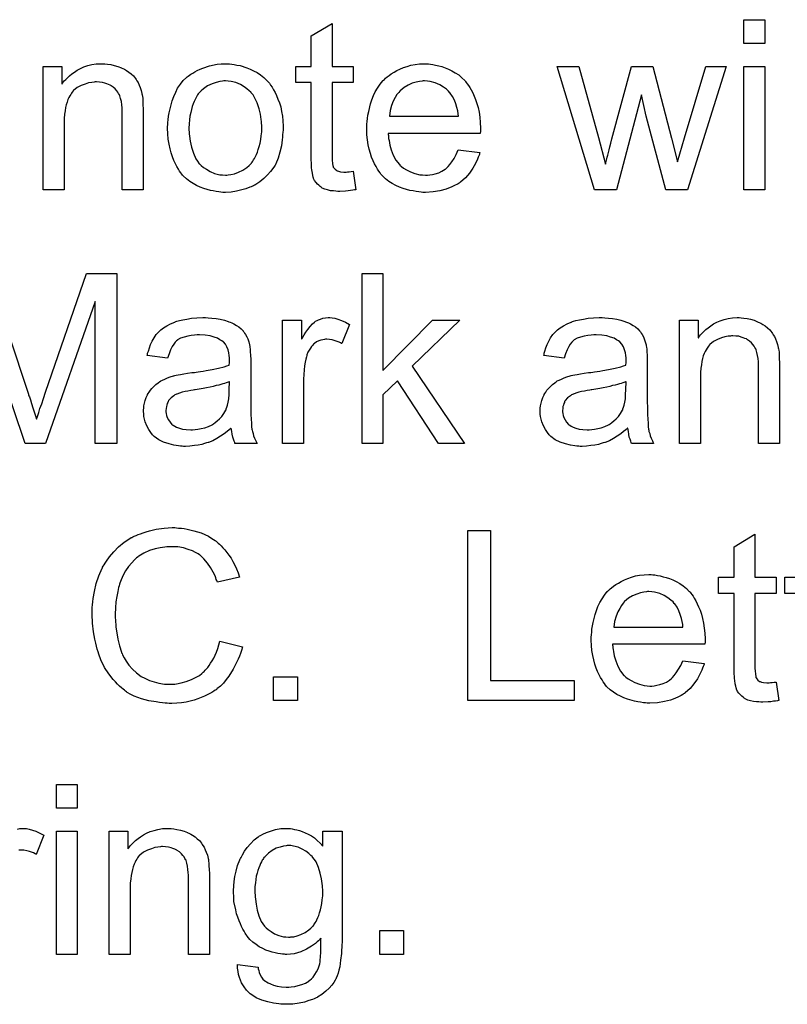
# Model space of a CAD drawing. Extents: x -1.7 to 9, y -2.8 to 5.2.
# Tile 88 of 227: x 4.313 to 4.675, y -0.673 to -0.21. Entities that reach past the tile are written whole.
import ezdxf

# ---------------------------------------------------------------- set-up
doc = ezdxf.new("R2010")
doc.units = 0
doc.layers.add('qfn32-50-23-b_document', color=1, linetype='CONTINUOUS')

msp = doc.modelspace()

# ---------------------------------------------------------------- linework, layer by layer
at = {"layer": 'qfn32-50-23-b_document', "color": 1}
for points in [[(4.460468, -0.231501), (4.470419, -0.231501), (4.470419, -0.239138), (4.460468, -0.239138), (4.460468, -0.273269), (4.460468, -0.273501), (4.460468, -0.273963), (4.460468, -0.274658), (4.460584, -0.275467), (4.4607, -0.277319), (4.460815, -0.278129), (4.460931, -0.278707), (4.461047, -0.278938), (4.461394, -0.279401), (4.461857, -0.27998), (4.462667, -0.280558), (4.462898, -0.280674), (4.463477, -0.280905), (4.464518, -0.281137), (4.466022, -0.281252), (4.467179, -0.281252), (4.467757, -0.281137), (4.468567, -0.281137), (4.469493, -0.281021), (4.470419, -0.280905), (4.471691, -0.289583), (4.47146, -0.289583), (4.470997, -0.289699), (4.470187, -0.289814), (4.469146, -0.28993), (4.467989, -0.290161), (4.466716, -0.290277), (4.464171, -0.290393), (4.463245, -0.290393), (4.46232, -0.290277), (4.461163, -0.290161), (4.459774, -0.290046), (4.458386, -0.289699), (4.457113, -0.289351), (4.45584, -0.288773), (4.455725, -0.288657), (4.455378, -0.288426), (4.454915, -0.288079), (4.454221, -0.2875), (4.453642, -0.286922), (4.452948, -0.286112), (4.452254, -0.285302), (4.451791, -0.284261), (4.451791, -0.284145), (4.45156, -0.283682), (4.451444, -0.282872), (4.451212, -0.281715), (4.450981, -0.280211), (4.450865, -0.279286), (4.450865, -0.278244), (4.45075, -0.276972), (4.450634, -0.275699), (4.450634, -0.27431), (4.450634, -0.272691), (4.450634, -0.239138), (4.443345, -0.239138), (4.443345, -0.231501), (4.450634, -0.231501), (4.450634, -0.217155), (4.460468, -0.211254), (4.460468, -0.231501)], [(4.6641, -0.220741), (4.654266, -0.220741), (4.654266, -0.209518), (4.6641, -0.209518), (4.6641, -0.220741)], [(4.353562, -0.230345), (4.354834, -0.23046), (4.356338, -0.230692), (4.357958, -0.231039), (4.359694, -0.231501), (4.361314, -0.232196), (4.361545, -0.232311), (4.362008, -0.232543), (4.362818, -0.23289), (4.363743, -0.233468), (4.3649, -0.234163), (4.365941, -0.235088), (4.366983, -0.236014), (4.367908, -0.237171), (4.368024, -0.237286), (4.368256, -0.237749), (4.368603, -0.238328), (4.369181, -0.239138), (4.369644, -0.240295), (4.370107, -0.241452), (4.370685, -0.24284), (4.371032, -0.244344), (4.371032, -0.24446), (4.371148, -0.244923), (4.371264, -0.245617), (4.371379, -0.246542), (4.371379, -0.247931), (4.371495, -0.249551), (4.371611, -0.251518), (4.371611, -0.253947), (4.371611, -0.289583), (4.361776, -0.289583), (4.361776, -0.25441), (4.361776, -0.254294), (4.361776, -0.254179), (4.361776, -0.253369), (4.361776, -0.252327), (4.361661, -0.251055), (4.361545, -0.249551), (4.361314, -0.248047), (4.360966, -0.246658), (4.360619, -0.245386), (4.360619, -0.24527), (4.360388, -0.244923), (4.360041, -0.244344), (4.359694, -0.24365), (4.359115, -0.242956), (4.358421, -0.242146), (4.357495, -0.241336), (4.356454, -0.240642), (4.356338, -0.240526), (4.355991, -0.240295), (4.355297, -0.240063), (4.354487, -0.239716), (4.353562, -0.239369), (4.352405, -0.239022), (4.351016, -0.238906), (4.349628, -0.238791), (4.349049, -0.238791), (4.348587, -0.238906), (4.34743, -0.239022), (4.345925, -0.239253), (4.344306, -0.239832), (4.342454, -0.240526), (4.340603, -0.241452), (4.338868, -0.24284), (4.338636, -0.243071), (4.338173, -0.24365), (4.337826, -0.244113), (4.337479, -0.244691), (4.337016, -0.245386), (4.336669, -0.246195), (4.336207, -0.247121), (4.335744, -0.248278), (4.335397, -0.249551), (4.33505, -0.250939), (4.334818, -0.252443), (4.334587, -0.254063), (4.334355, -0.25603), (4.334355, -0.257997), (4.334355, -0.289583), (4.324521, -0.289583), (4.324521, -0.231501), (4.333314, -0.231501), (4.333314, -0.239832), (4.33343, -0.239716), (4.333661, -0.239369), (4.334008, -0.238906), (4.334471, -0.238328), (4.335165, -0.237634), (4.335975, -0.236824), (4.336901, -0.235898), (4.338058, -0.234972), (4.339215, -0.234163), (4.340603, -0.233237), (4.342107, -0.232427), (4.343727, -0.231733), (4.345578, -0.231154), (4.34743, -0.230692), (4.349512, -0.230345), (4.35171, -0.230229), (4.352636, -0.230229), (4.353562, -0.230345)], [(4.412221, -0.230345), (4.413263, -0.23046), (4.41442, -0.230692), (4.415693, -0.230923), (4.417197, -0.231154), (4.42032, -0.232196), (4.42194, -0.232774), (4.42356, -0.233584), (4.42518, -0.234394), (4.4268, -0.235551), (4.428304, -0.236708), (4.429808, -0.238096), (4.429924, -0.238212), (4.430155, -0.238444), (4.430502, -0.238906), (4.430965, -0.239485), (4.431543, -0.240295), (4.432238, -0.241336), (4.432932, -0.242493), (4.433626, -0.243766), (4.43432, -0.245154), (4.435014, -0.24689), (4.435709, -0.248625), (4.436287, -0.250592), (4.43675, -0.252675), (4.437097, -0.254873), (4.437328, -0.257187), (4.437444, -0.259732), (4.437444, -0.259848), (4.437444, -0.260195), (4.437444, -0.260774), (4.437444, -0.261584), (4.437328, -0.262509), (4.437213, -0.263666), (4.437213, -0.264823), (4.436981, -0.266096), (4.436634, -0.268988), (4.43594, -0.271881), (4.43513, -0.274773), (4.433973, -0.277434), (4.433973, -0.27755), (4.433857, -0.277666), (4.433626, -0.278013), (4.433395, -0.278476), (4.432585, -0.279633), (4.431543, -0.281021), (4.430155, -0.282641), (4.428419, -0.284261), (4.426453, -0.28588), (4.424139, -0.287385), (4.424023, -0.287385), (4.423907, -0.2875), (4.42356, -0.287732), (4.422982, -0.287963), (4.422403, -0.288195), (4.421709, -0.288426), (4.419973, -0.28912), (4.418007, -0.289699), (4.415577, -0.290277), (4.413031, -0.29074), (4.410255, -0.290856), (4.409098, -0.290856), (4.408172, -0.29074), (4.407131, -0.290624), (4.405974, -0.290393), (4.404585, -0.290161), (4.403197, -0.28993), (4.400073, -0.289004), (4.398337, -0.28831), (4.396718, -0.287616), (4.395098, -0.28669), (4.393478, -0.285649), (4.391974, -0.284492), (4.39047, -0.283104), (4.390354, -0.282988), (4.390123, -0.282757), (4.389776, -0.282294), (4.389313, -0.2816), (4.388734, -0.28079), (4.388156, -0.279864), (4.387462, -0.278707), (4.386767, -0.277319), (4.386073, -0.275815), (4.385379, -0.274079), (4.384801, -0.272228), (4.384222, -0.270261), (4.383759, -0.268063), (4.383412, -0.265749), (4.383181, -0.263203), (4.383065, -0.260542), (4.383065, -0.260311), (4.383065, -0.259848), (4.383181, -0.259038), (4.383181, -0.257881), (4.383297, -0.256608), (4.383528, -0.254989), (4.383759, -0.253369), (4.384222, -0.251518), (4.384685, -0.249666), (4.385263, -0.2477), (4.385958, -0.245617), (4.386883, -0.24365), (4.387809, -0.241799), (4.389082, -0.239948), (4.390354, -0.238212), (4.391974, -0.236708), (4.39209, -0.236592), (4.392321, -0.236477), (4.392784, -0.23613), (4.393362, -0.235667), (4.394057, -0.235204), (4.394982, -0.234625), (4.395908, -0.234047), (4.397065, -0.233468), (4.398337, -0.23289), (4.399726, -0.232311), (4.40285, -0.23127), (4.406436, -0.23046), (4.408288, -0.230345), (4.410255, -0.230229), (4.411412, -0.230229), (4.412221, -0.230345)], [(4.505823, -0.230345), (4.506748, -0.23046), (4.507905, -0.230692), (4.509178, -0.230923), (4.510682, -0.23127), (4.512071, -0.231617), (4.51369, -0.232196), (4.515194, -0.232774), (4.516814, -0.233584), (4.518434, -0.23451), (4.520054, -0.235551), (4.521558, -0.236824), (4.522946, -0.238212), (4.523062, -0.238328), (4.523293, -0.238559), (4.523641, -0.239022), (4.524103, -0.239716), (4.524682, -0.240526), (4.52526, -0.241452), (4.525955, -0.242609), (4.526649, -0.243997), (4.527343, -0.245501), (4.528037, -0.247121), (4.528616, -0.248972), (4.529194, -0.250939), (4.529657, -0.253137), (4.530004, -0.255451), (4.530235, -0.257881), (4.530351, -0.260542), (4.530351, -0.260658), (4.530351, -0.261121), (4.530351, -0.261931), (4.530235, -0.263088), (4.486848, -0.263088), (4.486848, -0.263203), (4.486848, -0.26355), (4.486964, -0.264013), (4.486964, -0.264707), (4.487079, -0.265517), (4.487311, -0.266443), (4.487658, -0.268526), (4.488352, -0.270839), (4.489278, -0.273385), (4.49055, -0.275699), (4.49217, -0.277781), (4.492286, -0.277781), (4.492402, -0.278013), (4.493096, -0.278591), (4.494137, -0.279401), (4.495525, -0.280211), (4.497377, -0.281137), (4.499459, -0.281947), (4.501773, -0.282525), (4.503046, -0.282641), (4.504434, -0.282757), (4.50536, -0.282757), (4.506401, -0.282641), (4.507674, -0.282409), (4.509062, -0.282062), (4.510682, -0.2816), (4.512186, -0.280905), (4.51369, -0.27998), (4.513806, -0.279864), (4.514385, -0.279401), (4.515079, -0.278707), (4.515889, -0.277781), (4.516814, -0.276509), (4.517856, -0.274889), (4.518897, -0.273038), (4.519823, -0.270839), (4.530004, -0.272112), (4.530004, -0.272228), (4.529888, -0.272459), (4.529773, -0.272922), (4.529541, -0.273616), (4.529194, -0.27431), (4.528847, -0.275236), (4.527922, -0.277203), (4.526765, -0.279401), (4.525145, -0.281715), (4.523293, -0.283914), (4.52098, -0.285996), (4.520864, -0.285996), (4.520632, -0.286228), (4.520285, -0.286459), (4.519823, -0.286806), (4.519128, -0.287153), (4.518434, -0.2875), (4.517508, -0.287963), (4.516467, -0.288426), (4.51531, -0.288889), (4.514153, -0.289351), (4.511261, -0.290046), (4.508021, -0.290624), (4.504434, -0.290856), (4.503162, -0.290856), (4.502352, -0.29074), (4.50131, -0.290624), (4.500038, -0.290393), (4.498649, -0.290161), (4.497145, -0.28993), (4.493906, -0.289004), (4.49217, -0.28831), (4.49055, -0.287616), (4.488815, -0.28669), (4.487195, -0.285649), (4.485691, -0.284492), (4.484187, -0.283104), (4.484071, -0.282988), (4.48384, -0.282757), (4.483493, -0.282294), (4.48303, -0.2816), (4.482451, -0.28079), (4.481873, -0.279864), (4.481179, -0.278707), (4.480484, -0.277434), (4.47979, -0.27593), (4.479096, -0.27431), (4.478518, -0.272459), (4.477939, -0.270492), (4.477476, -0.26841), (4.477129, -0.266096), (4.476898, -0.263666), (4.476782, -0.261121), (4.476782, -0.261005), (4.476782, -0.260426), (4.476782, -0.259732), (4.476898, -0.258691), (4.477014, -0.257418), (4.477129, -0.25603), (4.477361, -0.25441), (4.477708, -0.25279), (4.478633, -0.249088), (4.479212, -0.247237), (4.479906, -0.24527), (4.480832, -0.243419), (4.481873, -0.241683), (4.48303, -0.239948), (4.484303, -0.238328), (4.484418, -0.238212), (4.48465, -0.237981), (4.485113, -0.237634), (4.485691, -0.237055), (4.486385, -0.236477), (4.487311, -0.235782), (4.488352, -0.234972), (4.489625, -0.234278), (4.490898, -0.233468), (4.492402, -0.232774), (4.494021, -0.23208), (4.495757, -0.231501), (4.497608, -0.230923), (4.499575, -0.230576), (4.501658, -0.230345), (4.503856, -0.230229), (4.505013, -0.230229), (4.505823, -0.230345)], [(4.627771, -0.289583), (4.617589, -0.289583), (4.608333, -0.254873), (4.606019, -0.244923), (4.594333, -0.289583), (4.58392, -0.289583), (4.566334, -0.231501), (4.576631, -0.231501), (4.585887, -0.265055), (4.589127, -0.27755), (4.589127, -0.277434), (4.589243, -0.277203), (4.589358, -0.276625), (4.589474, -0.276277), (4.58959, -0.275699), (4.589705, -0.275005), (4.589937, -0.274195), (4.590168, -0.273269), (4.590515, -0.272112), (4.590862, -0.270839), (4.591209, -0.269335), (4.591672, -0.2676), (4.592135, -0.265633), (4.601391, -0.231501), (4.611457, -0.231501), (4.620134, -0.265286), (4.623027, -0.276393), (4.626382, -0.26517), (4.636332, -0.231501), (4.645935, -0.231501), (4.627771, -0.289583)], [(4.6641, -0.289583), (4.654266, -0.289583), (4.654266, -0.231501), (4.6641, -0.231501), (4.6641, -0.289583)], [(4.410255, -0.238328), (4.40956, -0.238328), (4.408982, -0.238444), (4.407709, -0.238559), (4.405974, -0.239022), (4.404007, -0.239716), (4.401924, -0.240642), (4.399957, -0.24203), (4.398916, -0.242956), (4.39799, -0.243881), (4.39799, -0.243997), (4.397759, -0.244113), (4.397528, -0.24446), (4.397181, -0.244923), (4.396833, -0.245501), (4.396486, -0.246195), (4.396024, -0.247121), (4.395561, -0.248047), (4.395098, -0.249204), (4.394635, -0.250361), (4.394288, -0.251749), (4.393941, -0.253253), (4.393594, -0.254873), (4.393362, -0.256608), (4.393247, -0.258575), (4.393131, -0.260542), (4.393131, -0.260658), (4.393131, -0.261005), (4.393131, -0.261584), (4.393247, -0.262393), (4.393247, -0.263319), (4.393362, -0.26436), (4.393709, -0.26679), (4.394288, -0.269567), (4.395214, -0.272344), (4.396371, -0.275005), (4.397181, -0.276162), (4.39799, -0.277319), (4.398106, -0.277319), (4.398222, -0.27755), (4.398916, -0.278129), (4.399957, -0.279054), (4.401346, -0.27998), (4.403081, -0.281021), (4.405164, -0.281947), (4.407593, -0.282525), (4.408866, -0.282641), (4.410255, -0.282757), (4.410949, -0.282757), (4.411527, -0.282641), (4.4128, -0.282409), (4.414535, -0.282062), (4.416387, -0.281368), (4.418469, -0.280443), (4.420436, -0.279054), (4.421477, -0.278129), (4.422403, -0.277203), (4.422519, -0.277087), (4.422635, -0.276972), (4.422866, -0.276625), (4.423213, -0.276162), (4.42356, -0.275583), (4.424023, -0.274889), (4.424486, -0.273963), (4.424949, -0.273038), (4.425411, -0.271881), (4.425758, -0.270608), (4.426221, -0.26922), (4.426568, -0.267716), (4.426915, -0.26598), (4.427147, -0.264245), (4.427378, -0.262278), (4.427378, -0.260195), (4.427378, -0.260079), (4.427378, -0.259732), (4.427378, -0.259154), (4.427262, -0.25846), (4.427262, -0.257534), (4.427147, -0.256493), (4.4268, -0.254063), (4.426221, -0.251518), (4.425296, -0.248741), (4.424023, -0.246195), (4.423329, -0.244923), (4.422403, -0.243881), (4.422403, -0.243766), (4.422172, -0.24365), (4.421477, -0.242956), (4.420436, -0.242146), (4.419048, -0.241105), (4.417312, -0.240063), (4.41523, -0.239138), (4.412916, -0.238559), (4.411643, -0.238444), (4.410255, -0.238328)], [(4.503972, -0.238328), (4.503277, -0.238328), (4.502815, -0.238444), (4.501542, -0.238559), (4.500038, -0.238906), (4.498187, -0.239485), (4.49622, -0.240295), (4.494368, -0.241452), (4.492517, -0.242956), (4.492286, -0.243187), (4.491823, -0.243766), (4.491013, -0.244807), (4.490203, -0.246195), (4.489278, -0.247815), (4.488468, -0.249898), (4.487774, -0.252327), (4.487426, -0.254989), (4.519938, -0.254989), (4.519938, -0.254873), (4.519938, -0.254642), (4.519823, -0.254294), (4.519823, -0.253832), (4.519591, -0.252443), (4.519244, -0.250939), (4.518666, -0.249088), (4.518087, -0.247352), (4.517161, -0.245617), (4.51612, -0.244113), (4.51612, -0.243997), (4.515889, -0.243881), (4.51531, -0.243187), (4.514269, -0.242262), (4.512881, -0.24122), (4.511145, -0.240179), (4.509062, -0.239253), (4.506633, -0.238559), (4.50536, -0.238444), (4.503972, -0.238328)], [(4.298604, -0.329083), (4.317579, -0.385892), (4.317579, -0.386007), (4.317695, -0.386239), (4.31781, -0.386586), (4.318042, -0.387164), (4.318505, -0.388553), (4.319083, -0.390288), (4.319662, -0.392255), (4.320356, -0.394222), (4.320934, -0.396073), (4.321397, -0.397693), (4.321513, -0.397462), (4.321628, -0.396883), (4.321975, -0.395842), (4.322438, -0.394453), (4.323017, -0.392602), (4.323827, -0.390404), (4.324637, -0.387858), (4.325678, -0.38485), (4.344884, -0.329083), (4.359115, -0.329083), (4.359115, -0.409147)], [(4.484418, -0.374784), (4.507674, -0.351066), (4.520517, -0.351066), (4.498187, -0.372702), (4.522715, -0.409147), (4.510566, -0.409147), (4.491245, -0.379528), (4.484418, -0.386123), (4.484418, -0.409147), (4.474584, -0.409147), (4.474584, -0.329083), (4.484418, -0.329083), (4.484418, -0.374784)], [(4.359115, -0.409147), (4.348934, -0.409147), (4.348934, -0.342157), (4.325562, -0.409147), (4.316075, -0.409147), (4.292935, -0.341)], [(4.402156, -0.349909), (4.403891, -0.350025), (4.405858, -0.350256), (4.407825, -0.350603), (4.409792, -0.351066), (4.411643, -0.351644), (4.411874, -0.35176), (4.412453, -0.351991), (4.413263, -0.352339), (4.414304, -0.352801), (4.415461, -0.353496), (4.416618, -0.35419), (4.417659, -0.355115), (4.418585, -0.356041), (4.418701, -0.356157), (4.418932, -0.356504), (4.419279, -0.357082), (4.419742, -0.357776), (4.42032, -0.358818), (4.420783, -0.359859), (4.421246, -0.361132), (4.421593, -0.362636), (4.421593, -0.362752), (4.421709, -0.363099), (4.421825, -0.363793), (4.42194, -0.364719), (4.42194, -0.365991), (4.422056, -0.367495), (4.422172, -0.369462), (4.422172, -0.371661), (4.422172, -0.38485), (4.422172, -0.384966), (4.422172, -0.385429), (4.422172, -0.386123), (4.422172, -0.387049), (4.422172, -0.38809), (4.422172, -0.389363), (4.422287, -0.392139), (4.422287, -0.395032), (4.422403, -0.397924), (4.422519, -0.399197), (4.422519, -0.400354), (4.422635, -0.401395), (4.42275, -0.402205), (4.42275, -0.402321), (4.422866, -0.402784), (4.422982, -0.403478), (4.423329, -0.404404), (4.42356, -0.405445), (4.424023, -0.406602), (4.424601, -0.407875), (4.42518, -0.409147), (4.414883, -0.409147), (4.414767, -0.409032), (4.414651, -0.408569), (4.41442, -0.40799), (4.414073, -0.407065), (4.413726, -0.406023), (4.413494, -0.404751), (4.413263, -0.403362), (4.413031, -0.401858), (4.412916, -0.401858), (4.4128, -0.40209), (4.412106, -0.402668), (4.411065, -0.403478), (4.409676, -0.404519), (4.407941, -0.405561), (4.406205, -0.406718), (4.404354, -0.407759), (4.402387, -0.408569), (4.402156, -0.408685), (4.401461, -0.4088), (4.40042, -0.409147), (4.399147, -0.409494), (4.397528, -0.409841), (4.395676, -0.410073), (4.393594, -0.410304), (4.391511, -0.41042), (4.390586, -0.41042), (4.389891, -0.410304), (4.389082, -0.410304), (4.388156, -0.410189), (4.386073, -0.409841), (4.383759, -0.409263), (4.381214, -0.408453), (4.3789, -0.407296), (4.376817, -0.405792), (4.376586, -0.405561), (4.376007, -0.404982), (4.375198, -0.403941), (4.374272, -0.402552), (4.373346, -0.400817), (4.372536, -0.39885), (4.371958, -0.39642), (4.371842, -0.395263), (4.371726, -0.393875), (4.371726, -0.393644), (4.371726, -0.393181), (4.371842, -0.392371), (4.371958, -0.391329), (4.372189, -0.390057), (4.372536, -0.388784), (4.372999, -0.387396), (4.373578, -0.386123), (4.373693, -0.386007), (4.373925, -0.385545), (4.374388, -0.38485), (4.374966, -0.38404), (4.37566, -0.383115), (4.376586, -0.382189), (4.377511, -0.381264), (4.378668, -0.380454), (4.378784, -0.380338), (4.379247, -0.380107), (4.379825, -0.379644), (4.380751, -0.379181), (4.381792, -0.378718), (4.383065, -0.37814), (4.384338, -0.377677), (4.385842, -0.377214), (4.385958, -0.377214), (4.38642, -0.377098), (4.387115, -0.376867), (4.38804, -0.376751), (4.389197, -0.37652), (4.390701, -0.376288), (4.392437, -0.375941), (4.394519, -0.37571), (4.394635, -0.37571), (4.395098, -0.375594), (4.395676, -0.375594), (4.396486, -0.375479), (4.397412, -0.375363), (4.398569, -0.375132), (4.399842, -0.375016), (4.40123, -0.374784), (4.404007, -0.374206), (4.407015, -0.373627), (4.409676, -0.372933), (4.410949, -0.372586), (4.412106, -0.372239), (4.412106, -0.372123), (4.412106, -0.371892), (4.412221, -0.371198), (4.412221, -0.370388), (4.412221, -0.369925), (4.412221, -0.369694), (4.412221, -0.369578), (4.412221, -0.369462), (4.412221, -0.368768), (4.412106, -0.367611), (4.411874, -0.366338), (4.411527, -0.36495), (4.410949, -0.363562), (4.410255, -0.362289), (4.409329, -0.361248), (4.409213, -0.361132), (4.408635, -0.360669), (4.407709, -0.360206), (4.406552, -0.359512), (4.404932, -0.358933), (4.403081, -0.358355), (4.400767, -0.358008), (4.398106, -0.357892), (4.396949, -0.357892), (4.395792, -0.358008), (4.394172, -0.358239), (4.392552, -0.358471), (4.390817, -0.358933), (4.389197, -0.359512), (4.387809, -0.360322), (4.387693, -0.360438), (4.38723, -0.360785), (4.386652, -0.361363), (4.385958, -0.362289), (4.385263, -0.363446), (4.384453, -0.36495), (4.383759, -0.366801), (4.383065, -0.368884), (4.373462, -0.367611), (4.373462, -0.367495), (4.373578, -0.36738), (4.373578, -0.367033), (4.373693, -0.36657), (4.374041, -0.365528), (4.374503, -0.364024), (4.375082, -0.36252), (4.375776, -0.3609), (4.376702, -0.359281), (4.377743, -0.357776), (4.377859, -0.357661), (4.378321, -0.357198), (4.379016, -0.356504), (4.379941, -0.355578), (4.381214, -0.354653), (4.382718, -0.353727), (4.384453, -0.352686), (4.38642, -0.351876), (4.386536, -0.351876), (4.386652, -0.35176), (4.386999, -0.351644), (4.387462, -0.351529), (4.388619, -0.351182), (4.390239, -0.350834), (4.39209, -0.350487), (4.394404, -0.35014), (4.396833, -0.349909), (4.39961, -0.349793), (4.400883, -0.349793), (4.402156, -0.349909)], [(4.460468, -0.349909), (4.461741, -0.35014), (4.463245, -0.350603), (4.464865, -0.351182), (4.466716, -0.351991), (4.468683, -0.353033), (4.465096, -0.362057), (4.464981, -0.361942), (4.464518, -0.36171), (4.463824, -0.361363), (4.462898, -0.361016), (4.461857, -0.360669), (4.460584, -0.360322), (4.459311, -0.360091), (4.458039, -0.359975), (4.45746, -0.359975), (4.456882, -0.360091), (4.456072, -0.360206), (4.455262, -0.360438), (4.454221, -0.360785), (4.453179, -0.361248), (4.452254, -0.361942), (4.452138, -0.362057), (4.451791, -0.362289), (4.451444, -0.362752), (4.450865, -0.36333), (4.450287, -0.36414), (4.449708, -0.365066), (4.44913, -0.366107), (4.448667, -0.36738), (4.448551, -0.367611), (4.448436, -0.368305), (4.448204, -0.369346), (4.447857, -0.370735), (4.44751, -0.37247), (4.447279, -0.374437), (4.447163, -0.37652), (4.447047, -0.378834), (4.447047, -0.409147), (4.437213, -0.409147), (4.437213, -0.351066), (4.446122, -0.351066), (4.446122, -0.359859), (4.446237, -0.359743), (4.4467, -0.358933), (4.447279, -0.357892), (4.448204, -0.35662), (4.44913, -0.355347), (4.450171, -0.353958), (4.451212, -0.352801), (4.452254, -0.351876), (4.452369, -0.35176), (4.452717, -0.351529), (4.453411, -0.351182), (4.454105, -0.350834), (4.45503, -0.350487), (4.456188, -0.35014), (4.457345, -0.349909), (4.458617, -0.349793), (4.459427, -0.349793), (4.460468, -0.349909)], [(4.58878, -0.349909), (4.590515, -0.350025), (4.592482, -0.350256), (4.594449, -0.350603), (4.596416, -0.351066), (4.598267, -0.351644), (4.598498, -0.35176), (4.599077, -0.351991), (4.599887, -0.352339), (4.600928, -0.352801), (4.602085, -0.353496), (4.603242, -0.35419), (4.604283, -0.355115), (4.605209, -0.356041), (4.605325, -0.356157), (4.605556, -0.356504), (4.605903, -0.357082), (4.606366, -0.357776), (4.606945, -0.358818), (4.607407, -0.359859), (4.60787, -0.361132), (4.608217, -0.362636), (4.608217, -0.362752), (4.608333, -0.363099), (4.608449, -0.363793), (4.608564, -0.364719), (4.608564, -0.365991), (4.60868, -0.367495), (4.608796, -0.369462), (4.608796, -0.371661), (4.608796, -0.38485), (4.608796, -0.384966), (4.608796, -0.385429), (4.608796, -0.386123), (4.608796, -0.387049), (4.608796, -0.38809), (4.608796, -0.389363), (4.608912, -0.392139), (4.608912, -0.395032), (4.609027, -0.397924), (4.609143, -0.399197), (4.609143, -0.400354), (4.609259, -0.401395), (4.609374, -0.402205), (4.609374, -0.402321), (4.60949, -0.402784), (4.609606, -0.403478), (4.609953, -0.404404), (4.610184, -0.405445), (4.610647, -0.406602), (4.611225, -0.407875), (4.611804, -0.409147), (4.601507, -0.409147), (4.601391, -0.409032), (4.601275, -0.408569), (4.601044, -0.40799), (4.600697, -0.407065), (4.60035, -0.406023), (4.600118, -0.404751), (4.599887, -0.403362), (4.599655, -0.401858), (4.59954, -0.401858), (4.599424, -0.40209), (4.59873, -0.402668), (4.597689, -0.403478), (4.5963, -0.404519), (4.594565, -0.405561), (4.592829, -0.406718), (4.590978, -0.407759), (4.589011, -0.408569), (4.58878, -0.408685), (4.588086, -0.4088), (4.587044, -0.409147), (4.585771, -0.409494), (4.584152, -0.409841), (4.582301, -0.410073), (4.580218, -0.410304), (4.578135, -0.41042), (4.57721, -0.41042), (4.576516, -0.410304), (4.575706, -0.410304), (4.57478, -0.410189), (4.572697, -0.409841), (4.570383, -0.409263), (4.567838, -0.408453), (4.565524, -0.407296), (4.563441, -0.405792), (4.56321, -0.405561), (4.562632, -0.404982), (4.561822, -0.403941), (4.560896, -0.402552), (4.55997, -0.400817), (4.55916, -0.39885), (4.558582, -0.39642), (4.558466, -0.395263), (4.558351, -0.393875), (4.558351, -0.393644), (4.558351, -0.393181), (4.558466, -0.392371), (4.558582, -0.391329), (4.558813, -0.390057), (4.55916, -0.388784), (4.559623, -0.387396), (4.560202, -0.386123), (4.560318, -0.386007), (4.560549, -0.385545), (4.561012, -0.38485), (4.56159, -0.38404), (4.562284, -0.383115), (4.56321, -0.382189), (4.564136, -0.381264), (4.565293, -0.380454), (4.565408, -0.380338), (4.565871, -0.380107), (4.56645, -0.379644), (4.567375, -0.379181), (4.568417, -0.378718), (4.569689, -0.37814), (4.570962, -0.377677), (4.572466, -0.377214), (4.572582, -0.377214), (4.573044, -0.377098), (4.573739, -0.376867), (4.574664, -0.376751), (4.575821, -0.37652), (4.577325, -0.376288), (4.579061, -0.375941), (4.581144, -0.37571), (4.581259, -0.37571), (4.581722, -0.375594), (4.582301, -0.375594), (4.58311, -0.375479), (4.584036, -0.375363), (4.585193, -0.375132), (4.586466, -0.375016), (4.587854, -0.374784), (4.590631, -0.374206), (4.593639, -0.373627), (4.5963, -0.372933), (4.597573, -0.372586), (4.59873, -0.372239), (4.59873, -0.372123), (4.59873, -0.371892), (4.598846, -0.371198), (4.598846, -0.370388), (4.598846, -0.369925), (4.598846, -0.369694), (4.598846, -0.369578), (4.598846, -0.369462), (4.598846, -0.368768), (4.59873, -0.367611), (4.598498, -0.366338), (4.598151, -0.36495), (4.597573, -0.363562), (4.596879, -0.362289), (4.595953, -0.361248), (4.595837, -0.361132), (4.595259, -0.360669), (4.594333, -0.360206), (4.593176, -0.359512), (4.591556, -0.358933), (4.589705, -0.358355), (4.587391, -0.358008), (4.58473, -0.357892), (4.583573, -0.357892), (4.582416, -0.358008), (4.580796, -0.358239), (4.579177, -0.358471), (4.577441, -0.358933), (4.575821, -0.359512), (4.574433, -0.360322), (4.574317, -0.360438), (4.573854, -0.360785), (4.573276, -0.361363), (4.572582, -0.362289), (4.571887, -0.363446), (4.571078, -0.36495), (4.570383, -0.366801), (4.569689, -0.368884), (4.560086, -0.367611), (4.560086, -0.367495), (4.560202, -0.36738), (4.560202, -0.367033), (4.560318, -0.36657), (4.560665, -0.365528), (4.561127, -0.364024), (4.561706, -0.36252), (4.5624, -0.3609), (4.563326, -0.359281), (4.564367, -0.357776), (4.564483, -0.357661), (4.564945, -0.357198), (4.56564, -0.356504), (4.566565, -0.355578), (4.567838, -0.354653), (4.569342, -0.353727), (4.571078, -0.352686), (4.573044, -0.351876), (4.57316, -0.351876), (4.573276, -0.35176), (4.573623, -0.351644), (4.574086, -0.351529), (4.575243, -0.351182), (4.576863, -0.350834), (4.578714, -0.350487), (4.581028, -0.35014), (4.583458, -0.349909), (4.586234, -0.349793), (4.587507, -0.349793), (4.58878, -0.349909)], [(4.652993, -0.349909), (4.654266, -0.350025), (4.65577, -0.350256), (4.65739, -0.350603), (4.659125, -0.351066), (4.660745, -0.35176), (4.660976, -0.351876), (4.661439, -0.352107), (4.662249, -0.352454), (4.663175, -0.353033), (4.664332, -0.353727), (4.665373, -0.354653), (4.666414, -0.355578), (4.66734, -0.356735), (4.667456, -0.356851), (4.667687, -0.357314), (4.668034, -0.357892), (4.668613, -0.358702), (4.669075, -0.359859), (4.669538, -0.361016), (4.670117, -0.362404), (4.670464, -0.363909), (4.670464, -0.364024), (4.67058, -0.364487), (4.670695, -0.365181), (4.670811, -0.366107), (4.670811, -0.367495), (4.670927, -0.369115), (4.671042, -0.371082), (4.671042, -0.373512), (4.671042, -0.409147), (4.661208, -0.409147), (4.661208, -0.373974), (4.661208, -0.373859), (4.661208, -0.373743), (4.661208, -0.372933), (4.661208, -0.371892), (4.661092, -0.370619), (4.660976, -0.369115), (4.660745, -0.367611), (4.660398, -0.366223), (4.660051, -0.36495), (4.660051, -0.364834), (4.659819, -0.364487), (4.659472, -0.363909), (4.659125, -0.363214), (4.658547, -0.36252), (4.657853, -0.36171), (4.656927, -0.3609), (4.655886, -0.360206), (4.65577, -0.360091), (4.655423, -0.359859), (4.654729, -0.359628), (4.653919, -0.359281), (4.652993, -0.358933), (4.651836, -0.358586), (4.650448, -0.358471), (4.649059, -0.358355), (4.648481, -0.358355), (4.648018, -0.358471), (4.646861, -0.358586), (4.645357, -0.358818), (4.643737, -0.359396), (4.641886, -0.360091), (4.640035, -0.361016), (4.638299, -0.362404), (4.638068, -0.362636), (4.637605, -0.363214), (4.637258, -0.363677), (4.636911, -0.364256), (4.636448, -0.36495), (4.636101, -0.36576), (4.635638, -0.366685), (4.635175, -0.367842), (4.634828, -0.369115), (4.634481, -0.370503), (4.63425, -0.372008), (4.634018, -0.373627), (4.633787, -0.375594), (4.633787, -0.377561), (4.633787, -0.409147), (4.623953, -0.409147), (4.623953, -0.351066), (4.632746, -0.351066), (4.632746, -0.359396), (4.632861, -0.359281), (4.633093, -0.358933), (4.63344, -0.358471), (4.633903, -0.357892), (4.634597, -0.357198), (4.635407, -0.356388), (4.636332, -0.355462), (4.637489, -0.354537), (4.638646, -0.353727), (4.640035, -0.352801), (4.641539, -0.351991), (4.643159, -0.351297), (4.64501, -0.350719), (4.646861, -0.350256), (4.648944, -0.349909), (4.651142, -0.349793), (4.652068, -0.349793), (4.652993, -0.349909)], [(4.412221, -0.379991), (4.412106, -0.379991), (4.41199, -0.380107), (4.411643, -0.380222), (4.41118, -0.380338), (4.410602, -0.380569), (4.409908, -0.380801), (4.409098, -0.381032), (4.408172, -0.381264), (4.407131, -0.381611), (4.405858, -0.381842), (4.404585, -0.382189), (4.403081, -0.382536), (4.401461, -0.382883), (4.399842, -0.383231), (4.39799, -0.383462), (4.396024, -0.383809), (4.395792, -0.383809), (4.395098, -0.383925), (4.393941, -0.384156), (4.392668, -0.384387), (4.39128, -0.384619), (4.389891, -0.384966), (4.388619, -0.385313), (4.387462, -0.385776), (4.387346, -0.385776), (4.386999, -0.386007), (4.386536, -0.386239), (4.386073, -0.386586), (4.384685, -0.387511), (4.383528, -0.3889), (4.383528, -0.389015), (4.383297, -0.389247), (4.383181, -0.38971), (4.382949, -0.390288), (4.382718, -0.390982), (4.382487, -0.391677), (4.382371, -0.392602), (4.382255, -0.393528), (4.382255, -0.393644), (4.382255, -0.394222), (4.382371, -0.394916), (4.382602, -0.395842), (4.382949, -0.396883), (4.383528, -0.397924), (4.384222, -0.399081), (4.385148, -0.400123), (4.385263, -0.400238), (4.385726, -0.40047), (4.38642, -0.400933), (4.387346, -0.401395), (4.388619, -0.401858), (4.390123, -0.402321), (4.391858, -0.402552), (4.393941, -0.402668), (4.394867, -0.402668), (4.396024, -0.402552), (4.397296, -0.402321), (4.398916, -0.40209), (4.400536, -0.401627), (4.402271, -0.401048), (4.404007, -0.400238), (4.404238, -0.400123), (4.404701, -0.399776), (4.405511, -0.399197), (4.406436, -0.398387), (4.407478, -0.397462), (4.408635, -0.396305), (4.40956, -0.394916), (4.410486, -0.393412), (4.410602, -0.393296), (4.410717, -0.392834), (4.410949, -0.392024), (4.411296, -0.390982), (4.411643, -0.389594), (4.411874, -0.387974), (4.41199, -0.386007), (4.412106, -0.383693), (4.412221, -0.379991)], [(4.598846, -0.379991), (4.59873, -0.379991), (4.598614, -0.380107), (4.598267, -0.380222), (4.597804, -0.380338), (4.597226, -0.380569), (4.596532, -0.380801), (4.595722, -0.381032), (4.594796, -0.381264), (4.593755, -0.381611), (4.592482, -0.381842), (4.591209, -0.382189), (4.589705, -0.382536), (4.588086, -0.382883), (4.586466, -0.383231), (4.584614, -0.383462), (4.582648, -0.383809), (4.582416, -0.383809), (4.581722, -0.383925), (4.580565, -0.384156), (4.579292, -0.384387), (4.577904, -0.384619), (4.576516, -0.384966), (4.575243, -0.385313), (4.574086, -0.385776), (4.57397, -0.385776), (4.573623, -0.386007), (4.57316, -0.386239), (4.572697, -0.386586), (4.571309, -0.387511), (4.570152, -0.3889), (4.570152, -0.389015), (4.569921, -0.389247), (4.569805, -0.38971), (4.569574, -0.390288), (4.569342, -0.390982), (4.569111, -0.391677), (4.568995, -0.392602), (4.568879, -0.393528), (4.568879, -0.393644), (4.568879, -0.394222), (4.568995, -0.394916), (4.569226, -0.395842), (4.569574, -0.396883), (4.570152, -0.397924), (4.570846, -0.399081), (4.571772, -0.400123), (4.571887, -0.400238), (4.57235, -0.40047), (4.573044, -0.400933), (4.57397, -0.401395), (4.575243, -0.401858), (4.576747, -0.402321), (4.578482, -0.402552), (4.580565, -0.402668), (4.581491, -0.402668), (4.582648, -0.402552), (4.58392, -0.402321), (4.58554, -0.40209), (4.58716, -0.401627), (4.588895, -0.401048), (4.590631, -0.400238), (4.590862, -0.400123), (4.591325, -0.399776), (4.592135, -0.399197), (4.593061, -0.398387), (4.594102, -0.397462), (4.595259, -0.396305), (4.596185, -0.394916), (4.59711, -0.393412), (4.597226, -0.393296), (4.597342, -0.392834), (4.597573, -0.392024), (4.59792, -0.390982), (4.598267, -0.389594), (4.598498, -0.387974), (4.598614, -0.386007), (4.59873, -0.383693), (4.598846, -0.379991)], [(4.38723, -0.448763), (4.388272, -0.448879), (4.389544, -0.448994), (4.390817, -0.44911), (4.392321, -0.449457), (4.395445, -0.450151), (4.398916, -0.451193), (4.400651, -0.451887), (4.402271, -0.452697), (4.403891, -0.453738), (4.405511, -0.454779), (4.405627, -0.454895), (4.405858, -0.455011), (4.406321, -0.455358), (4.406899, -0.455936), (4.407478, -0.456515), (4.408288, -0.457325), (4.409098, -0.45825), (4.410023, -0.459176), (4.410949, -0.460333), (4.411874, -0.461721), (4.412916, -0.46311), (4.413841, -0.464614), (4.414651, -0.466349), (4.415577, -0.468085), (4.416271, -0.469936), (4.416965, -0.472019), (4.406552, -0.474448), (4.406552, -0.474333), (4.406436, -0.474101), (4.406205, -0.473639), (4.405974, -0.47306), (4.405742, -0.472366), (4.405395, -0.47144), (4.40447, -0.469589), (4.403313, -0.467506), (4.401924, -0.465424), (4.400189, -0.463457), (4.398337, -0.461721), (4.398106, -0.46149), (4.397412, -0.461027), (4.396255, -0.460449), (4.394751, -0.459639), (4.392784, -0.458945), (4.390586, -0.45825), (4.387925, -0.457788), (4.385032, -0.457672), (4.384106, -0.457672), (4.383528, -0.457788), (4.382718, -0.457788), (4.381792, -0.457903), (4.379594, -0.45825), (4.377164, -0.458713), (4.374619, -0.459523), (4.371958, -0.46068), (4.369528, -0.462184), (4.369413, -0.462184), (4.369297, -0.462416), (4.368487, -0.462994), (4.367446, -0.46392), (4.366173, -0.465308), (4.364669, -0.467044), (4.36328, -0.46901), (4.362008, -0.47144), (4.360851, -0.474101), (4.360851, -0.474217), (4.360735, -0.474448), (4.360619, -0.474796), (4.360504, -0.475374), (4.360272, -0.476068), (4.360041, -0.476878), (4.359694, -0.478845), (4.359231, -0.481159), (4.358768, -0.483704), (4.358537, -0.486481), (4.358421, -0.489489), (4.358421, -0.489605), (4.358421, -0.489952), (4.358421, -0.490531), (4.358421, -0.491225), (4.358537, -0.492035), (4.358537, -0.493076), (4.358652, -0.494233), (4.358768, -0.495506), (4.359115, -0.498283), (4.359694, -0.501291), (4.360388, -0.504299), (4.361314, -0.507307), (4.361314, -0.507423), (4.361429, -0.507654), (4.361661, -0.508001), (4.361892, -0.50858), (4.362586, -0.509968), (4.363627, -0.511588), (4.3649, -0.513439), (4.36652, -0.515406), (4.368371, -0.517142), (4.370569, -0.518761), (4.370685, -0.518761), (4.370917, -0.518877), (4.371264, -0.519109), (4.371726, -0.51934), (4.372305, -0.519571), (4.372999, -0.519918), (4.374619, -0.520613), (4.376702, -0.521307), (4.379016, -0.521885), (4.381561, -0.522348), (4.384222, -0.522464), (4.385032, -0.522464), (4.385726, -0.522348), (4.386536, -0.522348), (4.387346, -0.522232), (4.389429, -0.52177), (4.391858, -0.521191), (4.394288, -0.520266), (4.396833, -0.518993), (4.398106, -0.518299), (4.399263, -0.517373), (4.399379, -0.517257), (4.399494, -0.517142), (4.399842, -0.516795), (4.400304, -0.516447), (4.400767, -0.515869), (4.401346, -0.515175), (4.40204, -0.514481), (4.402618, -0.513555), (4.403313, -0.512514), (4.404123, -0.511357), (4.404817, -0.5102), (4.405511, -0.508811), (4.406089, -0.507307), (4.406668, -0.505687), (4.407246, -0.503952), (4.407709, -0.502101), (4.418354, -0.504762), (4.418354, -0.504877), (4.418238, -0.50534), (4.418007, -0.506034), (4.417659, -0.50696), (4.417312, -0.508001), (4.41685, -0.509274), (4.416271, -0.510663), (4.415577, -0.512167), (4.413957, -0.515406), (4.411874, -0.518646), (4.410602, -0.520266), (4.409329, -0.521885), (4.407941, -0.523274), (4.406321, -0.524662), (4.406205, -0.524778), (4.405974, -0.525009), (4.405395, -0.525241), (4.404817, -0.525703), (4.403891, -0.526282), (4.402966, -0.526861), (4.401693, -0.527439), (4.40042, -0.528018), (4.398916, -0.528712), (4.397296, -0.52929), (4.395561, -0.529869), (4.393709, -0.530447), (4.391743, -0.53091), (4.38966, -0.531141), (4.387462, -0.531373), (4.385148, -0.531489), (4.383875, -0.531489), (4.382949, -0.531373), (4.381908, -0.531373), (4.380635, -0.531257), (4.379247, -0.531026), (4.377627, -0.530794), (4.374272, -0.530216), (4.370801, -0.52929), (4.36733, -0.528018), (4.36571, -0.527208), (4.36409, -0.526282), (4.363975, -0.526166), (4.363743, -0.526051), (4.36328, -0.525703), (4.362818, -0.525241), (4.362123, -0.524778), (4.361314, -0.524084), (4.360388, -0.523274), (4.359462, -0.522348), (4.358537, -0.521307), (4.357495, -0.520266), (4.355413, -0.517605), (4.353446, -0.514481), (4.35171, -0.51101), (4.35171, -0.510894), (4.351479, -0.510547), (4.351363, -0.509968), (4.351016, -0.509274), (4.350785, -0.508349), (4.350438, -0.507192), (4.349975, -0.505919), (4.349628, -0.50453), (4.349281, -0.503026), (4.348818, -0.501291), (4.348239, -0.497704), (4.347777, -0.493655), (4.347545, -0.489489), (4.347545, -0.489374), (4.347545, -0.488911), (4.347545, -0.488217), (4.347661, -0.487407), (4.347661, -0.48625), (4.347777, -0.485093), (4.347892, -0.483589), (4.348124, -0.482085), (4.348702, -0.478729), (4.349512, -0.475027), (4.350669, -0.471325), (4.352289, -0.467738), (4.352405, -0.467622), (4.35252, -0.467275), (4.352752, -0.466812), (4.353215, -0.466234), (4.353677, -0.465424), (4.354256, -0.464498), (4.35576, -0.462416), (4.357727, -0.460102), (4.360041, -0.457788), (4.362702, -0.455474), (4.365826, -0.453507), (4.365941, -0.453391), (4.366289, -0.453275), (4.366751, -0.453044), (4.36733, -0.452697), (4.368256, -0.45235), (4.369181, -0.452003), (4.370338, -0.45154), (4.371611, -0.451077), (4.372999, -0.450614), (4.374503, -0.450151), (4.377743, -0.449457), (4.381445, -0.448879), (4.385263, -0.448647), (4.38642, -0.448647), (4.38723, -0.448763)], [(4.534979, -0.520613), (4.574433, -0.520613), (4.574433, -0.5301), (4.524335, -0.5301), (4.524335, -0.450036), (4.534979, -0.450036), (4.534979, -0.520613)], [(4.659472, -0.472019), (4.669423, -0.472019), (4.669423, -0.479655), (4.659472, -0.479655), (4.659472, -0.513786), (4.659472, -0.514018), (4.659472, -0.514481), (4.659472, -0.515175), (4.659588, -0.515985), (4.659704, -0.517836), (4.659819, -0.518646), (4.659935, -0.519224), (4.660051, -0.519456), (4.660398, -0.519918), (4.660861, -0.520497), (4.661671, -0.521076), (4.661902, -0.521191), (4.662481, -0.521423), (4.663522, -0.521654), (4.665026, -0.52177), (4.666183, -0.52177), (4.666761, -0.521654), (4.667571, -0.521654), (4.668497, -0.521538), (4.669423, -0.521423), (4.670695, -0.5301), (4.670464, -0.5301), (4.670001, -0.530216), (4.669191, -0.530332), (4.66815, -0.530447), (4.666993, -0.530679), (4.66572, -0.530794), (4.663175, -0.53091), (4.662249, -0.53091), (4.661324, -0.530794), (4.660167, -0.530679), (4.658778, -0.530563), (4.65739, -0.530216), (4.656117, -0.529869), (4.654844, -0.52929), (4.654729, -0.529174), (4.654382, -0.528943), (4.653919, -0.528596), (4.653225, -0.528018), (4.652646, -0.527439), (4.651952, -0.526629), (4.651258, -0.525819), (4.650795, -0.524778), (4.650795, -0.524662), (4.650564, -0.524199), (4.650448, -0.523389), (4.650216, -0.522232), (4.649985, -0.520728), (4.649869, -0.519803), (4.649869, -0.518761), (4.649754, -0.517489), (4.649638, -0.516216), (4.649638, -0.514828), (4.649638, -0.513208), (4.649638, -0.479655), (4.642349, -0.479655), (4.642349, -0.472019), (4.649638, -0.472019), (4.649638, -0.457672), (4.659472, -0.451771), (4.659472, -0.472019)], [(4.611457, -0.470862), (4.612382, -0.470977), (4.613539, -0.471209), (4.614812, -0.47144), (4.616316, -0.471787), (4.617705, -0.472134), (4.619324, -0.472713), (4.620829, -0.473291), (4.622448, -0.474101), (4.624068, -0.475027), (4.625688, -0.476068), (4.627192, -0.477341), (4.628581, -0.478729), (4.628696, -0.478845), (4.628928, -0.479076), (4.629275, -0.479539), (4.629738, -0.480233), (4.630316, -0.481043), (4.630895, -0.481969), (4.631589, -0.483126), (4.632283, -0.484514), (4.632977, -0.486018), (4.633671, -0.487638), (4.63425, -0.489489), (4.634828, -0.491456), (4.635291, -0.493655), (4.635638, -0.495969), (4.63587, -0.498398), (4.635985, -0.501059), (4.635985, -0.501175), (4.635985, -0.501638), (4.635985, -0.502448), (4.63587, -0.503605), (4.592482, -0.503605), (4.592482, -0.503721), (4.592482, -0.504068), (4.592598, -0.50453), (4.592598, -0.505225), (4.592713, -0.506034), (4.592945, -0.50696), (4.593292, -0.509043), (4.593986, -0.511357), (4.594912, -0.513902), (4.596185, -0.516216), (4.597804, -0.518299), (4.59792, -0.518299), (4.598036, -0.51853), (4.59873, -0.519109), (4.599771, -0.519918), (4.60116, -0.520728), (4.603011, -0.521654), (4.605093, -0.522464), (4.607407, -0.523042), (4.60868, -0.523158), (4.610069, -0.523274), (4.610994, -0.523274), (4.612035, -0.523158), (4.613308, -0.522927), (4.614697, -0.52258), (4.616316, -0.522117), (4.61782, -0.521423), (4.619324, -0.520497), (4.61944, -0.520381), (4.620019, -0.519918), (4.620713, -0.519224), (4.621523, -0.518299), (4.622448, -0.517026), (4.62349, -0.515406), (4.624531, -0.513555), (4.625457, -0.511357), (4.635638, -0.512629), (4.635638, -0.512745), (4.635523, -0.512976), (4.635407, -0.513439), (4.635175, -0.514134), (4.634828, -0.514828), (4.634481, -0.515753), (4.633556, -0.51772), (4.632399, -0.519918), (4.630779, -0.522232), (4.628928, -0.524431), (4.626614, -0.526513), (4.626498, -0.526513), (4.626266, -0.526745), (4.625919, -0.526976), (4.625457, -0.527323), (4.624762, -0.52767), (4.624068, -0.528018), (4.623143, -0.52848), (4.622101, -0.528943), (4.620944, -0.529406), (4.619787, -0.529869), (4.616895, -0.530563), (4.613655, -0.531141), (4.610069, -0.531373), (4.608796, -0.531373), (4.607986, -0.531257), (4.606945, -0.531141), (4.605672, -0.53091), (4.604283, -0.530679), (4.602779, -0.530447), (4.59954, -0.529522), (4.597804, -0.528827), (4.596185, -0.528133), (4.594449, -0.527208), (4.592829, -0.526166), (4.591325, -0.525009), (4.589821, -0.523621), (4.589705, -0.523505), (4.589474, -0.523274), (4.589127, -0.522811), (4.588664, -0.522117), (4.588086, -0.521307), (4.587507, -0.520381), (4.586813, -0.519224), (4.586119, -0.517952), (4.585424, -0.516447), (4.58473, -0.514828), (4.584152, -0.512976), (4.583573, -0.51101), (4.58311, -0.508927), (4.582763, -0.506613), (4.582532, -0.504183), (4.582416, -0.501638), (4.582416, -0.501522), (4.582416, -0.500944), (4.582416, -0.50025), (4.582532, -0.499208), (4.582648, -0.497935), (4.582763, -0.496547), (4.582995, -0.494927), (4.583342, -0.493308), (4.584267, -0.489605), (4.584846, -0.487754), (4.58554, -0.485787), (4.586466, -0.483936), (4.587507, -0.4822), (4.588664, -0.480465), (4.589937, -0.478845), (4.590052, -0.478729), (4.590284, -0.478498), (4.590747, -0.478151), (4.591325, -0.477572), (4.592019, -0.476994), (4.592945, -0.4763), (4.593986, -0.47549), (4.595259, -0.474796), (4.596532, -0.473986), (4.598036, -0.473291), (4.599655, -0.472597), (4.601391, -0.472019), (4.603242, -0.47144), (4.605209, -0.471093), (4.607292, -0.470862), (4.60949, -0.470746), (4.610647, -0.470746), (4.611457, -0.470862)], [(4.680761, -0.479655), (4.673472, -0.479655), (4.673472, -0.472019), (4.680761, -0.472019)], [(4.609606, -0.478845), (4.608912, -0.478845), (4.608449, -0.478961), (4.607176, -0.479076), (4.605672, -0.479423), (4.603821, -0.480002), (4.601854, -0.480812), (4.600003, -0.481969), (4.598151, -0.483473), (4.59792, -0.483704), (4.597457, -0.484283), (4.596647, -0.485324), (4.595837, -0.486713), (4.594912, -0.488332), (4.594102, -0.490415), (4.593408, -0.492845), (4.593061, -0.495506), (4.625572, -0.495506), (4.625572, -0.49539), (4.625572, -0.495159), (4.625457, -0.494812), (4.625457, -0.494349), (4.625225, -0.49296), (4.624878, -0.491456), (4.6243, -0.489605), (4.623721, -0.48787), (4.622796, -0.486134), (4.621754, -0.48463), (4.621754, -0.484514), (4.621523, -0.484399), (4.620944, -0.483704), (4.619903, -0.482779), (4.618515, -0.481738), (4.616779, -0.480696), (4.614697, -0.479771), (4.612267, -0.479076), (4.610994, -0.478961), (4.609606, -0.478845)], [(4.444155, -0.5301), (4.432932, -0.5301), (4.432932, -0.518877), (4.444155, -0.518877), (4.444155, -0.5301)], [(4.340603, -0.580823), (4.330769, -0.580823), (4.330769, -0.5696), (4.340603, -0.5696), (4.340603, -0.580823)], [(4.312372, -0.590658), (4.313529, -0.590426), (4.314802, -0.59031), (4.315612, -0.59031), (4.316653, -0.590426)], [(4.316653, -0.590426), (4.317926, -0.590658), (4.31943, -0.59112), (4.32105, -0.591699), (4.322901, -0.592509), (4.324868, -0.59355), (4.321281, -0.602575), (4.321166, -0.602459), (4.320703, -0.602227), (4.320008, -0.60188), (4.319083, -0.601533), (4.318042, -0.601186), (4.316769, -0.600839), (4.315496, -0.600608), (4.314224, -0.600492), (4.313645, -0.600492), (4.313066, -0.600608)], [(4.340603, -0.649664), (4.330769, -0.649664), (4.330769, -0.591583), (4.340603, -0.591583), (4.340603, -0.649664)], [(4.384685, -0.590426), (4.385958, -0.590542), (4.387462, -0.590773), (4.389081, -0.59112), (4.390817, -0.591583), (4.392437, -0.592277), (4.392668, -0.592393), (4.393131, -0.592624), (4.393941, -0.592971), (4.394866, -0.59355), (4.396023, -0.594244), (4.397065, -0.59517), (4.398106, -0.596095), (4.399032, -0.597252), (4.399147, -0.597368), (4.399379, -0.597831), (4.399726, -0.598409), (4.400304, -0.599219), (4.400767, -0.600376), (4.40123, -0.601533), (4.401808, -0.602922), (4.402155, -0.604426), (4.402155, -0.604542), (4.402271, -0.605004), (4.402387, -0.605698), (4.402503, -0.606624), (4.402503, -0.608013), (4.402618, -0.609632), (4.402734, -0.611599), (4.402734, -0.614029), (4.402734, -0.649664), (4.3929, -0.649664), (4.3929, -0.614492), (4.3929, -0.614376), (4.3929, -0.61426), (4.3929, -0.61345), (4.3929, -0.612409), (4.392784, -0.611136), (4.392668, -0.609632), (4.392437, -0.608128), (4.39209, -0.60674), (4.391743, -0.605467), (4.391743, -0.605351), (4.391511, -0.605004), (4.391164, -0.604426), (4.390817, -0.603732), (4.390238, -0.603037), (4.389544, -0.602227), (4.388619, -0.601418), (4.387577, -0.600723), (4.387462, -0.600608), (4.387114, -0.600376), (4.38642, -0.600145), (4.38561, -0.599798), (4.384685, -0.599451), (4.383528, -0.599104), (4.382139, -0.598988), (4.380751, -0.598872), (4.380172, -0.598872), (4.37971, -0.598988), (4.378553, -0.599104), (4.377049, -0.599335), (4.375429, -0.599913), (4.373578, -0.600608), (4.371726, -0.601533), (4.369991, -0.602922), (4.36976, -0.603153), (4.369297, -0.603732), (4.36895, -0.604194), (4.368602, -0.604773), (4.36814, -0.605467), (4.367793, -0.606277), (4.36733, -0.607203), (4.366867, -0.60836), (4.36652, -0.609632), (4.366173, -0.611021), (4.365941, -0.612525), (4.36571, -0.614145), (4.365479, -0.616111), (4.365479, -0.618078), (4.365479, -0.649664), (4.355644, -0.649664), (4.355644, -0.591583), (4.364437, -0.591583), (4.364437, -0.599913), (4.364553, -0.599798), (4.364784, -0.599451), (4.365132, -0.598988), (4.365594, -0.598409), (4.366288, -0.597715), (4.367098, -0.596905), (4.368024, -0.59598), (4.369181, -0.595054), (4.370338, -0.594244), (4.371726, -0.593319), (4.37323, -0.592509), (4.37485, -0.591814), (4.376702, -0.591236), (4.378553, -0.590773), (4.380635, -0.590426), (4.382834, -0.59031), (4.383759, -0.59031), (4.384685, -0.590426)], [(4.440915, -0.590426), (4.441725, -0.590542), (4.442766, -0.590773), (4.443923, -0.591005), (4.445196, -0.591352), (4.446469, -0.591814), (4.447857, -0.592393), (4.449245, -0.593087), (4.450749, -0.593897), (4.452138, -0.594823), (4.453526, -0.59598), (4.454915, -0.597252), (4.456187, -0.598756), (4.456187, -0.591583), (4.465212, -0.591583), (4.465212, -0.641797), (4.465212, -0.641913), (4.465212, -0.642375), (4.465212, -0.64307), (4.465212, -0.643995), (4.465096, -0.645037), (4.465096, -0.646309), (4.464981, -0.647698), (4.464865, -0.649202), (4.464518, -0.652326), (4.464055, -0.655565), (4.463708, -0.657069), (4.463361, -0.658458), (4.462898, -0.65973), (4.462435, -0.660887), (4.462435, -0.661003), (4.46232, -0.661119), (4.461857, -0.661813), (4.461278, -0.662854), (4.460353, -0.664127), (4.45908, -0.665515), (4.457576, -0.667019), (4.455725, -0.668524), (4.453642, -0.669796), (4.453526, -0.669796), (4.453411, -0.669912), (4.453064, -0.670143), (4.452601, -0.670259), (4.452022, -0.670606), (4.451328, -0.670838), (4.449593, -0.671416), (4.44751, -0.67211), (4.444965, -0.672573), (4.442072, -0.673036), (4.438948, -0.673152), (4.437907, -0.673152), (4.437213, -0.673036), (4.436287, -0.673036), (4.435361, -0.67292), (4.434204, -0.672804), (4.432932, -0.672573), (4.430271, -0.671995), (4.427494, -0.671185), (4.424717, -0.670028), (4.422172, -0.668408), (4.422056, -0.668292), (4.42194, -0.668177), (4.42113, -0.667482), (4.420205, -0.666441), (4.419048, -0.664937), (4.417891, -0.66297), (4.41685, -0.66054), (4.416502, -0.659152), (4.416271, -0.657648), (4.41604, -0.656144), (4.41604, -0.654408), (4.425643, -0.655681), (4.425643, -0.655912), (4.425758, -0.656375), (4.42599, -0.657185), (4.426221, -0.658226), (4.426684, -0.659268), (4.427262, -0.660309), (4.427957, -0.66135), (4.428882, -0.66216), (4.429114, -0.662276), (4.429577, -0.662623), (4.430386, -0.663086), (4.431543, -0.663548), (4.432932, -0.664127), (4.434667, -0.66459), (4.43675, -0.664937), (4.438948, -0.665053), (4.440105, -0.665053), (4.441262, -0.664937), (4.442882, -0.664706), (4.444502, -0.664358), (4.446237, -0.663896), (4.447973, -0.663201), (4.449477, -0.662276), (4.449593, -0.66216), (4.450055, -0.661813), (4.45075, -0.661119), (4.45156, -0.660309), (4.452369, -0.659152), (4.453179, -0.657879), (4.453989, -0.656375), (4.454568, -0.65464), (4.454568, -0.654524), (4.454683, -0.654061), (4.454799, -0.653135), (4.454915, -0.651979), (4.45503, -0.651169), (4.45503, -0.650243), (4.455146, -0.649202), (4.455146, -0.648045), (4.455146, -0.646772), (4.455262, -0.645268), (4.455262, -0.643764), (4.455262, -0.642028), (4.455146, -0.642144), (4.454915, -0.642375), (4.454568, -0.642722), (4.454105, -0.643185), (4.453526, -0.643764), (4.452716, -0.644458), (4.451791, -0.645152), (4.450865, -0.645846), (4.448435, -0.647235), (4.445774, -0.648508), (4.44427, -0.64897), (4.44265, -0.649317), (4.440915, -0.649549), (4.43918, -0.649664), (4.438601, -0.649664), (4.438023, -0.649549), (4.437213, -0.649549), (4.436171, -0.649433), (4.435014, -0.649202), (4.433742, -0.64897), (4.432353, -0.648623), (4.430849, -0.64816), (4.429345, -0.647582), (4.427841, -0.646888), (4.426221, -0.646078), (4.424717, -0.645037), (4.423213, -0.64388), (4.421824, -0.642607), (4.420552, -0.641103), (4.420436, -0.640987), (4.42032, -0.640756), (4.419973, -0.640177), (4.419511, -0.639599), (4.419048, -0.638673), (4.418469, -0.637747), (4.417891, -0.63659), (4.417312, -0.635202), (4.416734, -0.633814), (4.416155, -0.632194), (4.415577, -0.630574), (4.415114, -0.628723), (4.414304, -0.624789), (4.414188, -0.622591), (4.414073, -0.620392), (4.414073, -0.620277), (4.414073, -0.620045), (4.414073, -0.619582), (4.414073, -0.619004), (4.414188, -0.618194), (4.414188, -0.617384), (4.41442, -0.615302), (4.414767, -0.612988), (4.415345, -0.610442), (4.416039, -0.607781), (4.417081, -0.60512), (4.417081, -0.605004), (4.417197, -0.604773), (4.417428, -0.604426), (4.417659, -0.603963), (4.418354, -0.60269), (4.419279, -0.601071), (4.420552, -0.599335), (4.422056, -0.5976), (4.423791, -0.595748), (4.425758, -0.594244), (4.425874, -0.594244), (4.42599, -0.594129), (4.426337, -0.593897), (4.4268, -0.593666), (4.427957, -0.592971), (4.429576, -0.592277), (4.431543, -0.591583), (4.433857, -0.590889), (4.436403, -0.590426), (4.43918, -0.59031), (4.440221, -0.59031), (4.440915, -0.590426)], [(4.441146, -0.598409), (4.439295, -0.598409), (4.438832, -0.598525), (4.43756, -0.598641), (4.436056, -0.599104), (4.434204, -0.599682), (4.432353, -0.600723), (4.430502, -0.601996), (4.429576, -0.602922), (4.428651, -0.603847), (4.428651, -0.603963), (4.428419, -0.604079), (4.428188, -0.604426), (4.427957, -0.604889), (4.427609, -0.605351), (4.427262, -0.606046), (4.4268, -0.606856), (4.426453, -0.607781), (4.42599, -0.608822), (4.425527, -0.610095), (4.42518, -0.611368), (4.424833, -0.612756), (4.424601, -0.614376), (4.42437, -0.615996), (4.424139, -0.617731), (4.424139, -0.619698), (4.424139, -0.619814), (4.424139, -0.620161), (4.424139, -0.62074), (4.424254, -0.621549), (4.424254, -0.622475), (4.42437, -0.623632), (4.424717, -0.626062), (4.425296, -0.628838), (4.42599, -0.6315), (4.427147, -0.634161), (4.427841, -0.635318), (4.428651, -0.636359), (4.428882, -0.63659), (4.429461, -0.637169), (4.430386, -0.637979), (4.431775, -0.638904), (4.433395, -0.639946), (4.435361, -0.640756), (4.43756, -0.641334), (4.438717, -0.64145), (4.439989, -0.641566), (4.440684, -0.641566), (4.441146, -0.64145), (4.442419, -0.641334), (4.444039, -0.640871), (4.445774, -0.640293), (4.447741, -0.639367), (4.449592, -0.638095), (4.450518, -0.637285), (4.451444, -0.636359), (4.451444, -0.636243), (4.451675, -0.636128), (4.451907, -0.63578), (4.452138, -0.635318), (4.452485, -0.634855), (4.452948, -0.634161), (4.453295, -0.633351), (4.453758, -0.632309), (4.454221, -0.631268), (4.454568, -0.630111), (4.45503, -0.628723), (4.455377, -0.627219), (4.455609, -0.625715), (4.45584, -0.623979), (4.456072, -0.622012), (4.456072, -0.620045), (4.456072, -0.61993), (4.456072, -0.619582), (4.456072, -0.619004), (4.455956, -0.61831), (4.455956, -0.617384), (4.45584, -0.616343), (4.455493, -0.614029), (4.454915, -0.611368), (4.454105, -0.608707), (4.452948, -0.606046), (4.452138, -0.604889), (4.451328, -0.603847), (4.451328, -0.603732), (4.451097, -0.603616), (4.450518, -0.603037), (4.449477, -0.602112), (4.448088, -0.601071), (4.446469, -0.600145), (4.444502, -0.599219), (4.442303, -0.598641), (4.441146, -0.598409)], [(4.494137, -0.649664), (4.482914, -0.649664), (4.482914, -0.638442), (4.494137, -0.638442), (4.494137, -0.649664)]]:
    msp.add_lwpolyline(points, dxfattribs=at)

doc.saveas('drawing.dxf')
